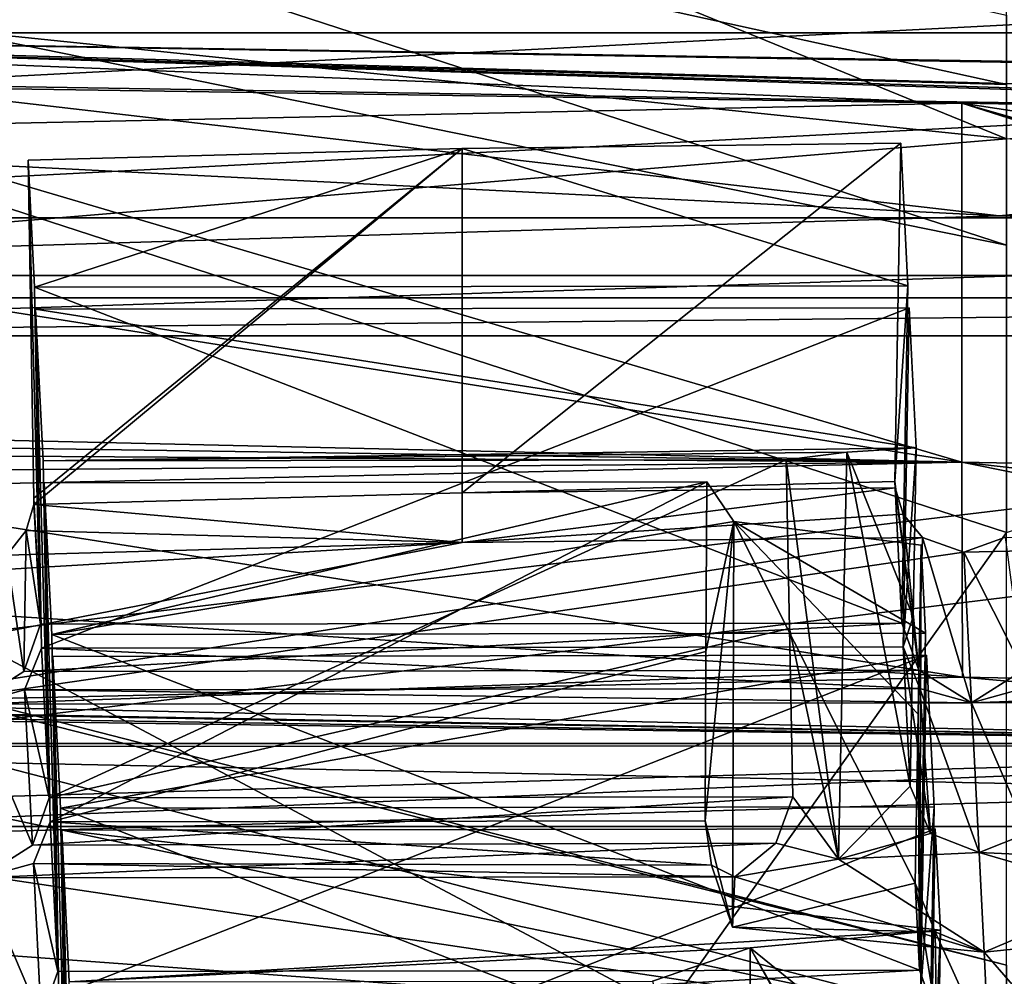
# Model space of a CAD drawing. Header units: millimetres. Extents: x -108 to 102, y -29 to 80.
# Tile 40 of 256: x -67.22 to -65.5, y 26.73 to 28.39. Entities that reach past the tile are written whole.
import ezdxf

# ---------------------------------------------------------------- set-up
doc = ezdxf.new("R2010")
doc.units = ezdxf.units.MM
doc.header["$LTSCALE"] = 65.185185
for name, color, linetype in [('1059', 7, 'CONTINUOUS'), ('1074', 7, 'CONTINUOUS'), ('1081', 7, 'CONTINUOUS'), ('1084', 7, 'CONTINUOUS'), ('115', 7, 'CONTINUOUS'), ('116', 7, 'CONTINUOUS'), ('1160', 7, 'CONTINUOUS'), ('1178', 7, 'CONTINUOUS'), ('1206', 7, 'CONTINUOUS'), ('122', 7, 'CONTINUOUS'), ('1236', 7, 'CONTINUOUS'), ('1387', 7, 'CONTINUOUS'), ('1413', 7, 'CONTINUOUS'), ('1430', 7, 'CONTINUOUS'), ('1477', 7, 'CONTINUOUS'), ('149', 7, 'CONTINUOUS'), ('1490', 7, 'CONTINUOUS'), ('156', 7, 'CONTINUOUS'), ('157', 7, 'CONTINUOUS'), ('1609', 7, 'CONTINUOUS'), ('163', 7, 'CONTINUOUS'), ('1681', 7, 'CONTINUOUS'), ('1695', 7, 'CONTINUOUS'), ('1717', 7, 'CONTINUOUS'), ('1754', 7, 'CONTINUOUS'), ('176', 7, 'CONTINUOUS'), ('181', 7, 'CONTINUOUS'), ('1895', 7, 'CONTINUOUS'), ('1906', 7, 'CONTINUOUS'), ('1986', 7, 'CONTINUOUS'), ('1989', 7, 'CONTINUOUS'), ('2018', 7, 'CONTINUOUS'), ('2037', 7, 'CONTINUOUS'), ('2073', 7, 'CONTINUOUS'), ('2119', 7, 'CONTINUOUS'), ('2120', 7, 'CONTINUOUS'), ('2141', 7, 'CONTINUOUS'), ('2184', 7, 'CONTINUOUS'), ('2194', 7, 'CONTINUOUS'), ('2322', 7, 'CONTINUOUS'), ('2351', 7, 'CONTINUOUS'), ('2388', 7, 'CONTINUOUS'), ('327', 7, 'CONTINUOUS'), ('331', 7, 'CONTINUOUS'), ('356', 7, 'CONTINUOUS'), ('359', 7, 'CONTINUOUS'), ('410', 7, 'CONTINUOUS'), ('438', 7, 'CONTINUOUS'), ('442', 7, 'CONTINUOUS'), ('459', 7, 'CONTINUOUS'), ('492', 7, 'CONTINUOUS'), ('534', 7, 'CONTINUOUS'), ('579', 7, 'CONTINUOUS'), ('607', 7, 'CONTINUOUS'), ('610', 7, 'CONTINUOUS'), ('626', 7, 'CONTINUOUS'), ('636', 7, 'CONTINUOUS'), ('662', 7, 'CONTINUOUS'), ('722', 7, 'CONTINUOUS'), ('724', 7, 'CONTINUOUS'), ('753', 7, 'CONTINUOUS'), ('825', 7, 'CONTINUOUS'), ('856', 7, 'CONTINUOUS'), ('876', 7, 'CONTINUOUS'), ('895', 7, 'CONTINUOUS'), ('944', 7, 'CONTINUOUS'), ('995', 7, 'CONTINUOUS')]:
    doc.layers.add(name, color=color, linetype=linetype)

msp = doc.modelspace()

# ---------------------------------------------------------------- linework, layer by layer
at = {"layer": '1059', "linetype": 'CONTINUOUS'}
for points in [[(-65.6797, 27.3008, 236.4417), (-65.6675, 27.0586, 235.0683), (-65.6324, 26.9764, 235.0906), (-65.6797, 27.3008, 236.4417)], [(-65.6508, 27.2287, 236.4843), (-65.6797, 27.3008, 236.4417), (-65.6324, 26.9764, 235.0906), (-65.6508, 27.2287, 236.4843)], [(-65.5607, 27.2036, 236.5817), (-65.6508, 27.2287, 236.4843), (-65.5476, 26.9432, 235.1045), (-65.5607, 27.2036, 236.5817)], [(-65.5476, 26.9432, 235.1045), (-65.6508, 27.2287, 236.4843), (-65.6324, 26.9764, 235.0906), (-65.5476, 26.9432, 235.1045)], [(-65.4692, 27.2289, 236.4859), (-65.5607, 27.2036, 236.5817), (-65.4627, 26.9767, 235.092), (-65.4692, 27.2289, 236.4859)], [(-65.5607, 27.2036, 236.5817), (-65.5476, 26.9432, 235.1045), (-65.4627, 26.9767, 235.092), (-65.5607, 27.2036, 236.5817)]]:
    msp.add_3dface(points, dxfattribs=at)
at = {"layer": '1074', "linetype": 'CONTINUOUS'}
for points in [[(-65.6257, 27.0225, 231.4236), (-65.6493, 26.6965, 233.0147), (-65.639, 27.2866, 232.9213), (-65.6257, 27.0225, 231.4236)], [(-65.6362, 26.4361, 231.5375), (-65.6493, 26.6965, 233.0147), (-65.6257, 27.0225, 231.4236), (-65.6362, 26.4361, 231.5375)]]:
    msp.add_3dface(points, dxfattribs=at)
at = {"layer": '1081', "linetype": 'CONTINUOUS'}
for points in [[(-65.6149, 26.8082, 230.2081), (-65.6238, 26.9845, 231.2078), (-67.1446, 26.9822, 231.1947), (-65.6149, 26.8082, 230.2081)], [(-65.6149, 26.8082, 230.2081), (-67.1446, 26.9822, 231.1947), (-67.1313, 26.7181, 229.697), (-65.6149, 26.8082, 230.2081)], [(-65.6149, 26.8082, 230.2081), (-67.1313, 26.7181, 229.697), (-65.9458, 26.7776, 230.0345), (-65.6149, 26.8082, 230.2081)], [(-67.1313, 26.7181, 229.697), (-66.1163, 26.7196, 229.7058), (-65.9458, 26.7776, 230.0345), (-67.1313, 26.7181, 229.697)]]:
    msp.add_3dface(points, dxfattribs=at)
at = {"layer": '1084', "linetype": 'CONTINUOUS'}
for points in [[(-65.6538, 27.184, 234.0592), (-65.6486, 27.4779, 234.0062), (-65.6514, 26.7382, 233.251), (-65.6538, 27.184, 234.0592)], [(-65.6486, 27.4779, 234.0062), (-65.6409, 27.3247, 233.1371), (-65.6514, 26.7382, 233.251), (-65.6486, 27.4779, 234.0062)], [(-65.659, 26.8901, 234.1123), (-65.6538, 27.184, 234.0592), (-65.6514, 26.7382, 233.251), (-65.659, 26.8901, 234.1123)]]:
    msp.add_3dface(points, dxfattribs=at)
at = {"layer": '115', "linetype": 'CONTINUOUS'}
for points in [[(-92.5, -10.5, 82.05), (-2.5, -10.5, 82.05), (-77.0303, 29.1675, 82.05), (-92.5, -10.5, 82.05)], [(-77.0303, 29.1675, 82.05), (-2.5, -10.5, 82.05), (-65.5001, 26, 82.05), (-77.0303, 29.1675, 82.05)]]:
    msp.add_3dface(points, dxfattribs=at)
at = {"layer": '116', "linetype": 'CONTINUOUS'}
for points in [[(-92.5, -10.5, 80.05), (-2.5, 79.5, 80.05), (-2.5, -10.5, 80.05), (-92.5, -10.5, 80.05)], [(-2.5, 79.5, 80.05), (-92.5, -10.5, 80.05), (-61.3855, 28.8369, 80.05), (-2.5, 79.5, 80.05)], [(-61.3855, 28.8369, 80.05), (-92.5, -10.5, 80.05), (-65.5, 27.5, 80.05), (-61.3855, 28.8369, 80.05)], [(-65.5, 27.5, 80.05), (-92.5, -10.5, 80.05), (-69.6145, 28.8369, 80.05), (-65.5, 27.5, 80.05)]]:
    msp.add_3dface(points, dxfattribs=at)
at = {"layer": '1160', "linetype": 'CONTINUOUS'}
for points in [[(-67.1769, 27.6245, 234.8375), (-67.1901, 27.8886, 236.3352), (-67.1665, 27.0381, 234.9516), (-67.1769, 27.6245, 234.8375)], [(-67.1901, 27.8886, 236.3352), (-67.1796, 27.2985, 236.4288), (-67.1665, 27.0381, 234.9516), (-67.1901, 27.8886, 236.3352)]]:
    msp.add_3dface(points, dxfattribs=at)
at = {"layer": '1178', "linetype": 'CONTINUOUS'}
for points in [[(-67.1933, 27.5485, 237.9119), (-66.4472, 27.5689, 238.0276), (-66.4475, 27.4824, 238.0236), (-67.1933, 27.5485, 237.9119)], [(-65.6936, 27.5777, 238.0775), (-65.6797, 27.5318, 238.0805), (-66.4475, 27.4824, 238.0236), (-65.6936, 27.5777, 238.0775)], [(-66.4472, 27.5689, 238.0276), (-65.6936, 27.5777, 238.0775), (-66.4475, 27.4824, 238.0236), (-66.4472, 27.5689, 238.0276)], [(-67.2065, 27.5032, 237.9119), (-67.1933, 27.5485, 237.9119), (-66.4475, 27.4824, 238.0236), (-67.2065, 27.5032, 237.9119)], [(-65.6797, 27.5318, 238.0805), (-65.6462, 27.4914, 238.0747), (-66.4475, 27.4824, 238.0236), (-65.6797, 27.5318, 238.0805)], [(-67.2403, 27.4603, 237.8982), (-67.2065, 27.5032, 237.9119), (-66.4475, 27.4824, 238.0236), (-67.2403, 27.4603, 237.8982)]]:
    msp.add_3dface(points, dxfattribs=at)
at = {"layer": '1206', "linetype": 'CONTINUOUS'}
for points in [[(-69.5007, 26.9751, 237.3588), (-69.3335, 26.9193, 237.0424), (-64.2192, 27.1286, 238.2291), (-69.5007, 26.9751, 237.3588)], [(-69.3335, 26.9193, 237.0424), (-64.2728, 27.0664, 237.8764), (-64.2192, 27.1286, 238.2291), (-69.3335, 26.9193, 237.0424)]]:
    msp.add_3dface(points, dxfattribs=at)
at = {"layer": '122', "linetype": 'CONTINUOUS'}
for points in [[(-65.5, 27.5, 80.05), (-69.6145, 28.8369, 80.05), (-65.5, 27.5, 82.05), (-65.5, 27.5, 80.05)], [(-65.5, 27.5, 82.05), (-69.6145, 28.8369, 80.05), (-69.6145, 28.8369, 82.05), (-65.5, 27.5, 82.05)]]:
    msp.add_3dface(points, dxfattribs=at)
at = {"layer": '1236', "linetype": 'CONTINUOUS'}
for points in [[(-67.175, 27.5865, 234.6217), (-66.0214, 27.5882, 234.6316), (-67.1644, 26.9964, 234.7153), (-67.175, 27.5865, 234.6217)], [(-66.0214, 27.5882, 234.6316), (-66.023, 27.2932, 234.6783), (-67.1644, 26.9964, 234.7153), (-66.0214, 27.5882, 234.6316)], [(-66.023, 27.2932, 234.6783), (-66.0245, 26.9981, 234.7251), (-67.1644, 26.9964, 234.7153), (-66.023, 27.2932, 234.6783)]]:
    msp.add_3dface(points, dxfattribs=at)
at = {"layer": '1387', "linetype": 'CONTINUOUS'}
for points in [[(-67.1446, 26.9822, 231.1947), (-67.1341, 26.3921, 231.2883), (-67.121, 26.1317, 229.8111), (-67.1446, 26.9822, 231.1947)], [(-67.1446, 26.9822, 231.1947), (-67.121, 26.1317, 229.8111), (-67.1313, 26.7181, 229.697), (-67.1446, 26.9822, 231.1947)]]:
    msp.add_3dface(points, dxfattribs=at)
at = {"layer": '1413', "linetype": 'CONTINUOUS'}
for points in [[(-67.1514, 26.7359, 233.2381), (-67.1644, 26.9964, 234.7153), (-67.1939, 26.9241, 234.7574), (-67.1514, 26.7359, 233.2381)], [(-67.2855, 26.8989, 234.8532), (-67.1803, 26.6536, 233.2227), (-67.1939, 26.9241, 234.7574), (-67.2855, 26.8989, 234.8532)], [(-67.1803, 26.6536, 233.2227), (-67.1514, 26.7359, 233.2381), (-67.1939, 26.9241, 234.7574), (-67.1803, 26.6536, 233.2227)], [(-67.1803, 26.6536, 233.2227), (-67.2855, 26.8989, 234.8532), (-67.2703, 26.5967, 233.1397), (-67.1803, 26.6536, 233.2227)]]:
    msp.add_3dface(points, dxfattribs=at)
at = {"layer": '1430', "linetype": 'CONTINUOUS'}
for points in [[(-65.6238, 26.8053, 234.1201), (-65.659, 26.8901, 234.1123), (-65.6219, 26.6559, 233.2361), (-65.6238, 26.8053, 234.1201)], [(-65.659, 26.8901, 234.1123), (-65.6514, 26.7382, 233.251), (-65.6219, 26.6559, 233.2361), (-65.659, 26.8901, 234.1123)], [(-65.5389, 26.7695, 234.1198), (-65.6238, 26.8053, 234.1201), (-65.5304, 26.5994, 233.1547), (-65.5389, 26.7695, 234.1198)], [(-65.5304, 26.5994, 233.1547), (-65.6238, 26.8053, 234.1201), (-65.6219, 26.6559, 233.2361), (-65.5304, 26.5994, 233.1547)], [(-65.4541, 26.8056, 234.1215), (-65.5389, 26.7695, 234.1198), (-65.4403, 26.6562, 233.2377), (-65.4541, 26.8056, 234.1215)], [(-65.5389, 26.7695, 234.1198), (-65.5304, 26.5994, 233.1547), (-65.4403, 26.6562, 233.2377), (-65.5389, 26.7695, 234.1198)]]:
    msp.add_3dface(points, dxfattribs=at)
at = {"layer": '1477', "linetype": 'CONTINUOUS'}
for points in [[(-67.1796, 27.2985, 236.4288), (-67.2091, 27.2263, 236.4709), (-67.1665, 27.0381, 234.9516), (-67.1796, 27.2985, 236.4288)], [(-67.2091, 27.2263, 236.4709), (-67.3007, 27.201, 236.5667), (-67.1955, 26.9557, 234.9362), (-67.2091, 27.2263, 236.4709)], [(-67.1665, 27.0381, 234.9516), (-67.2091, 27.2263, 236.4709), (-67.1955, 26.9557, 234.9362), (-67.1665, 27.0381, 234.9516)], [(-67.3007, 27.201, 236.5667), (-67.2855, 26.8989, 234.8532), (-67.1955, 26.9557, 234.9362), (-67.3007, 27.201, 236.5667)]]:
    msp.add_3dface(points, dxfattribs=at)
at = {"layer": '149', "color": 7, "linetype": 'CONTINUOUS', "true_color": 0x0303ff}
for points in [[(-65.5, 29.4613, 216.576), (-72.7591, 29.8708, 218.8988), (-65.5, 28.2795, 216.7844), (-65.5, 29.4613, 216.576)], [(-65.5, 28.2795, 216.7844), (-72.7591, 29.8708, 218.8988), (-69.3166, 28.3845, 217.3797), (-65.5, 28.2795, 216.7844)]]:
    msp.add_3dface(points, dxfattribs=at)
at = {"layer": '1490', "linetype": 'CONTINUOUS'}
for points in [[(-65.6362, 26.4361, 231.5375), (-65.6257, 27.0225, 231.4236), (-67.1465, 27.0202, 231.4105), (-65.6362, 26.4361, 231.5375)], [(-65.6362, 26.4361, 231.5375), (-67.1465, 27.0202, 231.4105), (-67.1362, 26.4338, 231.5246), (-65.6362, 26.4361, 231.5375)]]:
    msp.add_3dface(points, dxfattribs=at)
at = {"layer": '156', "color": 7, "linetype": 'CONTINUOUS', "true_color": 0x0303ff}
msp.add_3dface([(-65.5, 28, 94.05), (-69.3207, 29.2415, 94.05), (-65.5, 28.4, 94.45), (-65.5, 28, 94.05)], dxfattribs=at)
at = {"layer": '157', "color": 7, "linetype": 'CONTINUOUS', "true_color": 0x0303ff}
for points in [[(-69.3207, 29.2415, 94.05), (-65.5, 28, 94.05), (-69.3207, 29.2415, 82.55), (-69.3207, 29.2415, 94.05)], [(-69.3207, 29.2415, 82.55), (-65.5, 28, 94.05), (-65.5, 28, 82.55), (-69.3207, 29.2415, 82.55)]]:
    msp.add_3dface(points, dxfattribs=at)
at = {"layer": '1609', "linetype": 'CONTINUOUS'}
for points in [[(-67.1617, 27.3224, 233.124), (-67.175, 27.5865, 234.6217), (-67.1514, 26.7359, 233.2381), (-67.1617, 27.3224, 233.124)], [(-67.1514, 26.7359, 233.2381), (-67.175, 27.5865, 234.6217), (-67.1644, 26.9964, 234.7153), (-67.1514, 26.7359, 233.2381)]]:
    msp.add_3dface(points, dxfattribs=at)
at = {"layer": '163', "linetype": 'CONTINUOUS'}
for points in [[(-69.6145, 28.8369, 82.05), (-69.3207, 29.2415, 82.55), (-65.5, 28, 82.55), (-69.6145, 28.8369, 82.05)], [(-65.5, 27.5, 82.05), (-69.6145, 28.8369, 82.05), (-65.5, 28, 82.55), (-65.5, 27.5, 82.05)]]:
    msp.add_3dface(points, dxfattribs=at)
at = {"layer": '1681', "linetype": 'CONTINUOUS'}
for points in [[(-65.5607, 27.2036, 236.5817), (-63.8208, 27.2063, 236.5967), (-63.9124, 27.2629, 236.6781), (-65.5607, 27.2036, 236.5817)], [(-65.4707, 27.2605, 236.6647), (-65.5607, 27.2036, 236.5817), (-63.9124, 27.2629, 236.6781), (-65.4707, 27.2605, 236.6647)], [(-63.8208, 27.2063, 236.5967), (-65.5607, 27.2036, 236.5817), (-65.4692, 27.2289, 236.4859), (-63.8208, 27.2063, 236.5967)]]:
    msp.add_3dface(points, dxfattribs=at)
at = {"layer": '1695', "linetype": 'CONTINUOUS'}
for points in [[(-67.5549, 28.2053, 238.1311), (-65.5777, 27.6221, 238.4778), (-65.5777, 28.247, 238.3676), (-67.5549, 28.2053, 238.1311)], [(-63.5966, 28.2113, 238.1651), (-65.5777, 28.247, 238.3676), (-63.5828, 27.943, 238.2093), (-63.5966, 28.2113, 238.1651)], [(-63.569, 27.6743, 238.2536), (-63.5828, 27.943, 238.2093), (-65.5777, 28.247, 238.3676), (-63.569, 27.6743, 238.2536)], [(-63.5447, 27.6416, 238.2539), (-63.569, 27.6743, 238.2536), (-65.5777, 28.247, 238.3676), (-63.5447, 27.6416, 238.2539)], [(-63.5206, 27.6125, 238.2535), (-63.5447, 27.6416, 238.2539), (-65.5777, 28.247, 238.3676), (-63.5206, 27.6125, 238.2535)], [(-63.4914, 27.5823, 238.252), (-63.5206, 27.6125, 238.2535), (-65.5777, 28.247, 238.3676), (-63.4914, 27.5823, 238.252)], [(-65.5777, 27.6221, 238.4778), (-63.4914, 27.5823, 238.252), (-65.5777, 28.247, 238.3676), (-65.5777, 27.6221, 238.4778)], [(-67.5686, 27.937, 238.1751), (-65.5777, 27.6221, 238.4778), (-67.5549, 28.2053, 238.1311), (-67.5686, 27.937, 238.1751)], [(-67.5824, 27.6682, 238.2191), (-65.5777, 27.6221, 238.4778), (-67.5686, 27.937, 238.1751), (-67.5824, 27.6682, 238.2191)], [(-67.5824, 27.6682, 238.2191), (-67.5944, 27.652, 238.219), (-65.5777, 27.6221, 238.4778), (-67.5824, 27.6682, 238.2191)], [(-67.5944, 27.652, 238.219), (-67.6065, 27.6354, 238.219), (-65.5777, 27.6221, 238.4778), (-67.5944, 27.652, 238.219)], [(-67.6065, 27.6354, 238.219), (-67.6307, 27.6062, 238.2181), (-65.5777, 27.6221, 238.4778), (-67.6065, 27.6354, 238.219)], [(-67.6307, 27.6062, 238.2181), (-67.6596, 27.576, 238.2161), (-65.5777, 27.6221, 238.4778), (-67.6307, 27.6062, 238.2181)]]:
    msp.add_3dface(points, dxfattribs=at)
at = {"layer": '1717', "linetype": 'CONTINUOUS'}
for points in [[(-67.6241, 27.2031, 238.1376), (-64.2192, 27.1286, 238.2291), (-65.5764, 27.2485, 238.3949), (-67.6241, 27.2031, 238.1376)], [(-65.5764, 27.2485, 238.3949), (-64.2192, 27.1286, 238.2291), (-63.5244, 27.2093, 238.1729), (-65.5764, 27.2485, 238.3949)], [(-64.2192, 27.1286, 238.2291), (-67.6241, 27.2031, 238.1376), (-67.9411, 27.1961, 238.059), (-64.2192, 27.1286, 238.2291)], [(-68.0014, 27.1868, 238.037), (-68.053, 27.1825, 238.0205), (-64.2192, 27.1286, 238.2291), (-68.0014, 27.1868, 238.037)], [(-67.9544, 27.1941, 238.0543), (-68.0014, 27.1868, 238.037), (-64.2192, 27.1286, 238.2291), (-67.9544, 27.1941, 238.0543)], [(-67.9544, 27.1941, 238.0543), (-64.2192, 27.1286, 238.2291), (-67.9477, 27.1954, 238.0569), (-67.9544, 27.1941, 238.0543)], [(-67.9477, 27.1954, 238.0569), (-64.2192, 27.1286, 238.2291), (-67.9411, 27.1961, 238.059), (-67.9477, 27.1954, 238.0569)], [(-68.053, 27.1825, 238.0205), (-68.9203, 27.1277, 237.71), (-64.2192, 27.1286, 238.2291), (-68.053, 27.1825, 238.0205)], [(-68.9203, 27.1277, 237.71), (-69.5007, 26.9751, 237.3588), (-64.2192, 27.1286, 238.2291), (-68.9203, 27.1277, 237.71)]]:
    msp.add_3dface(points, dxfattribs=at)
at = {"layer": '1754', "linetype": 'CONTINUOUS'}
for points in [[(-67.1362, 26.4338, 231.5246), (-67.1465, 27.0202, 231.4105), (-67.1598, 27.2843, 232.9082), (-67.1362, 26.4338, 231.5246)], [(-67.1493, 26.6943, 233.0018), (-67.1362, 26.4338, 231.5246), (-67.1598, 27.2843, 232.9082), (-67.1493, 26.6943, 233.0018)]]:
    msp.add_3dface(points, dxfattribs=at)
at = {"layer": '176', "color": 7, "linetype": 'CONTINUOUS', "true_color": 0x0303ff}
for points in [[(-65.5, 26.357, 215.6745), (-69.3166, 28.3845, 217.3797), (-71.1469, 27.0497, 217.1761), (-65.5, 26.357, 215.6745)], [(-65.5, 28.2795, 216.7844), (-69.3166, 28.3845, 217.3797), (-65.5, 26.357, 215.6745), (-65.5, 28.2795, 216.7844)]]:
    msp.add_3dface(points, dxfattribs=at)
at = {"layer": '181', "linetype": 'CONTINUOUS'}
for points in [[(-70.25, 26.7163, 89.05), (-65.5001, 26, 82.05), (-76.9454, 29.6841, 131.2217), (-70.25, 26.7163, 89.05)], [(-65.5001, 26, 82.05), (-65.5, 26.7471, 131.2235), (-76.9454, 29.6841, 131.2217), (-65.5001, 26, 82.05)], [(-65.5, 26.7471, 131.2235), (-76.8935, 29.6084, 180.4352), (-76.9454, 29.6841, 131.2217), (-65.5, 26.7471, 131.2235)], [(-65.5, 26.6369, 180.4357), (-75.9855, 28.8391, 222.0356), (-76.8935, 29.6084, 180.4352), (-65.5, 26.6369, 180.4357)], [(-65.5, 26.6369, 180.4357), (-76.8935, 29.6084, 180.4352), (-65.5, 26.7471, 131.2235), (-65.5, 26.6369, 180.4357)], [(-77.0303, 29.1675, 82.05), (-65.5001, 26, 82.05), (-73.3879, 27.5646, 86.9826), (-77.0303, 29.1675, 82.05)], [(-73.7762, 27.8717, 219.1712), (-75.9855, 28.8391, 222.0356), (-65.5, 26.6369, 180.4357), (-73.7762, 27.8717, 219.1712)], [(-71.1469, 27.0497, 217.1761), (-73.7762, 27.8717, 219.1712), (-65.5, 26.6369, 180.4357), (-71.1469, 27.0497, 217.1761)], [(-65.5001, 26, 82.05), (-72.5007, 27.2538, 86.8), (-73.3879, 27.5646, 86.9826), (-65.5001, 26, 82.05)], [(-65.5001, 26, 82.05), (-71.6267, 26.9964, 86.9764), (-72.5007, 27.2538, 86.8), (-65.5001, 26, 82.05)], [(-65.5, 26.357, 215.6745), (-71.1469, 27.0497, 217.1761), (-65.5, 26.6369, 180.4357), (-65.5, 26.357, 215.6745)], [(-65.5001, 26, 82.05), (-70.8997, 26.8208, 87.4683), (-71.6267, 26.9964, 86.9764), (-65.5001, 26, 82.05)], [(-65.5001, 26, 82.05), (-70.25, 26.7163, 89.05), (-70.8997, 26.8208, 87.4683), (-65.5001, 26, 82.05)]]:
    msp.add_3dface(points, dxfattribs=at)
at = {"layer": '1895', "linetype": 'CONTINUOUS'}
for points in [[(-65.639, 27.2866, 232.9213), (-67.1493, 26.6943, 233.0018), (-67.1598, 27.2843, 232.9082), (-65.639, 27.2866, 232.9213)], [(-65.639, 27.2866, 232.9213), (-65.6493, 26.6965, 233.0147), (-67.1493, 26.6943, 233.0018), (-65.639, 27.2866, 232.9213)]]:
    msp.add_3dface(points, dxfattribs=at)
at = {"layer": '1906', "linetype": 'CONTINUOUS'}
for points in [[(-61.8303, 26.9884, 218.0846), (-69.1697, 26.9884, 218.0846), (-68.899, 27.1329, 218.904), (-61.8303, 26.9884, 218.0846)], [(-61.8303, 26.9884, 218.0846), (-68.899, 27.1329, 218.904), (-62.101, 27.1329, 218.904), (-61.8303, 26.9884, 218.0846)]]:
    msp.add_3dface(points, dxfattribs=at)
at = {"layer": '1986', "linetype": 'CONTINUOUS'}
for points in [[(-67.1901, 27.8886, 236.3352), (-65.6693, 27.8909, 236.3483), (-67.1796, 27.2985, 236.4288), (-67.1901, 27.8886, 236.3352)], [(-65.6693, 27.8909, 236.3483), (-65.6797, 27.3008, 236.4417), (-67.1796, 27.2985, 236.4288), (-65.6693, 27.8909, 236.3483)]]:
    msp.add_3dface(points, dxfattribs=at)
at = {"layer": '1989', "linetype": 'CONTINUOUS'}
for points in [[(-65.5777, 27.6221, 238.4778), (-67.6596, 27.576, 238.2161), (-65.5764, 27.2485, 238.3949), (-65.5777, 27.6221, 238.4778)], [(-63.4914, 27.5823, 238.252), (-65.5777, 27.6221, 238.4778), (-63.5, 27.3874, 238.2487), (-63.4914, 27.5823, 238.252)], [(-65.5777, 27.6221, 238.4778), (-65.5764, 27.2485, 238.3949), (-63.5244, 27.2093, 238.1729), (-65.5777, 27.6221, 238.4778)], [(-65.5777, 27.6221, 238.4778), (-63.5244, 27.2093, 238.1729), (-63.5, 27.3874, 238.2487), (-65.5777, 27.6221, 238.4778)], [(-67.6596, 27.576, 238.2161), (-67.6503, 27.3811, 238.213), (-65.5764, 27.2485, 238.3949), (-67.6596, 27.576, 238.2161)], [(-67.6503, 27.3811, 238.213), (-67.6241, 27.2031, 238.1376), (-65.5764, 27.2485, 238.3949), (-67.6503, 27.3811, 238.213)]]:
    msp.add_3dface(points, dxfattribs=at)
at = {"layer": '2018', "linetype": 'CONTINUOUS'}
for points in [[(-65.8715, 27.04, 234.9627), (-67.1665, 27.0381, 234.9516), (-67.1955, 26.9557, 234.9362), (-65.8715, 27.04, 234.9627)], [(-65.8715, 27.04, 234.9627), (-67.1955, 26.9557, 234.9362), (-65.9013, 26.9594, 234.9484), (-65.8715, 27.04, 234.9627)], [(-66.0245, 26.9981, 234.7251), (-66.0134, 26.9213, 234.7736), (-67.1644, 26.9964, 234.7153), (-66.0245, 26.9981, 234.7251)], [(-67.1644, 26.9964, 234.7153), (-66.0134, 26.9213, 234.7736), (-67.1939, 26.9241, 234.7574), (-67.1644, 26.9964, 234.7153)], [(-67.2855, 26.8989, 234.8532), (-65.9726, 26.9009, 234.8645), (-65.9013, 26.9594, 234.9484), (-67.2855, 26.8989, 234.8532)], [(-67.1955, 26.9557, 234.9362), (-67.2855, 26.8989, 234.8532), (-65.9013, 26.9594, 234.9484), (-67.1955, 26.9557, 234.9362)], [(-65.9726, 26.9009, 234.8645), (-67.2855, 26.8989, 234.8532), (-67.1939, 26.9241, 234.7574), (-65.9726, 26.9009, 234.8645)], [(-66.0134, 26.9213, 234.7736), (-65.9726, 26.9009, 234.8645), (-67.1939, 26.9241, 234.7574), (-66.0134, 26.9213, 234.7736)]]:
    msp.add_3dface(points, dxfattribs=at)
at = {"layer": '2037', "linetype": 'CONTINUOUS'}
for points in [[(-67.1921, 27.9267, 236.551), (-65.6818, 27.3425, 236.678), (-65.6713, 27.929, 236.5641), (-67.1921, 27.9267, 236.551)], [(-67.1817, 27.3402, 236.6651), (-65.6818, 27.3425, 236.678), (-67.1921, 27.9267, 236.551), (-67.1817, 27.3402, 236.6651)]]:
    msp.add_3dface(points, dxfattribs=at)
at = {"layer": '2073', "linetype": 'CONTINUOUS'}
for points in [[(-69.6307, 28.6117, 240.436), (-65.5, 28.1852, 240.5112), (-69.9739, 30.0127, 240.189), (-69.6307, 28.6117, 240.436)], [(-65.5, 28.1852, 240.5112), (-61.3693, 28.6117, 240.436), (-69.9739, 30.0127, 240.189), (-65.5, 28.1852, 240.5112)]]:
    msp.add_3dface(points, dxfattribs=at)
at = {"layer": '2119', "linetype": 'CONTINUOUS'}
for points in [[(-65.6201, 26.5136, 230.2591), (-65.6149, 26.8082, 230.2081), (-65.9458, 26.7776, 230.0345), (-65.6201, 26.5136, 230.2591)], [(-65.9458, 26.7776, 230.0345), (-66.1163, 26.7196, 229.7058), (-65.9458, 26.0712, 230.1591), (-65.9458, 26.7776, 230.0345)], [(-65.6253, 26.2196, 230.3099), (-65.6201, 26.5136, 230.2591), (-65.9458, 26.7776, 230.0345), (-65.6253, 26.2196, 230.3099)], [(-65.6253, 26.2196, 230.3099), (-65.9458, 26.7776, 230.0345), (-65.5903, 26.1371, 230.3306), (-65.6253, 26.2196, 230.3099)], [(-65.9458, 26.7776, 230.0345), (-65.9458, 26.0712, 230.1591), (-65.5903, 26.1371, 230.3306), (-65.9458, 26.7776, 230.0345)]]:
    msp.add_3dface(points, dxfattribs=at)
at = {"layer": '2120', "linetype": 'CONTINUOUS'}
for points in [[(-65.778, 27.6395, 234.9224), (-65.8832, 27.6265, 234.8486), (-65.792, 26.9317, 235.0393), (-65.778, 27.6395, 234.9224)], [(-65.6675, 27.0586, 235.0683), (-65.778, 27.6395, 234.9224), (-65.792, 26.9317, 235.0393), (-65.6675, 27.0586, 235.0683)], [(-65.6623, 27.353, 235.0177), (-65.6571, 27.6474, 234.9671), (-65.778, 27.6395, 234.9224), (-65.6623, 27.353, 235.0177)], [(-65.6675, 27.0586, 235.0683), (-65.6623, 27.353, 235.0177), (-65.778, 27.6395, 234.9224), (-65.6675, 27.0586, 235.0683)], [(-65.8832, 27.6265, 234.8486), (-65.8775, 27.3327, 234.9058), (-65.792, 26.9317, 235.0393), (-65.8832, 27.6265, 234.8486)], [(-65.8715, 27.04, 234.9627), (-65.792, 26.9317, 235.0393), (-65.8775, 27.3327, 234.9058), (-65.8715, 27.04, 234.9627)], [(-65.6324, 26.9764, 235.0906), (-65.6675, 27.0586, 235.0683), (-65.792, 26.9317, 235.0393), (-65.6324, 26.9764, 235.0906)], [(-65.8715, 27.04, 234.9627), (-65.9013, 26.9594, 234.9484), (-65.792, 26.9317, 235.0393), (-65.8715, 27.04, 234.9627)], [(-65.5476, 26.9432, 235.1045), (-65.6324, 26.9764, 235.0906), (-65.792, 26.9317, 235.0393), (-65.5476, 26.9432, 235.1045)], [(-65.9013, 26.9594, 234.9484), (-65.9726, 26.9009, 234.8645), (-65.792, 26.9317, 235.0393), (-65.9013, 26.9594, 234.9484)]]:
    msp.add_3dface(points, dxfattribs=at)
at = {"layer": '2141', "linetype": 'CONTINUOUS'}
for points in [[(-67.1465, 27.0202, 231.4105), (-65.639, 27.2866, 232.9213), (-67.1598, 27.2843, 232.9082), (-67.1465, 27.0202, 231.4105)], [(-65.6257, 27.0225, 231.4236), (-65.639, 27.2866, 232.9213), (-67.1465, 27.0202, 231.4105), (-65.6257, 27.0225, 231.4236)]]:
    msp.add_3dface(points, dxfattribs=at)
at = {"layer": '2184', "linetype": 'CONTINUOUS'}
for points in [[(-65.6514, 26.7382, 233.251), (-67.1514, 26.7359, 233.2381), (-67.1803, 26.6536, 233.2227), (-65.6514, 26.7382, 233.251)], [(-65.6514, 26.7382, 233.251), (-67.1803, 26.6536, 233.2227), (-65.6219, 26.6559, 233.2361), (-65.6514, 26.7382, 233.251)]]:
    msp.add_3dface(points, dxfattribs=at)
at = {"layer": '2194', "linetype": 'CONTINUOUS'}
for points in [[(-63.5966, 28.2113, 238.1651), (-63.5227, 28.2134, 238.1774), (-68.6211, 28.3696, 239.0628), (-63.5966, 28.2113, 238.1651)], [(-63.5966, 28.2113, 238.1651), (-68.6211, 28.3696, 239.0628), (-65.5777, 28.247, 238.3676), (-63.5966, 28.2113, 238.1651)], [(-63.5227, 28.2134, 238.1774), (-63.4782, 28.2239, 238.2366), (-68.6211, 28.3696, 239.0628), (-63.5227, 28.2134, 238.1774)], [(-68.6211, 28.3696, 239.0628), (-63.4782, 28.2239, 238.2366), (-63.3892, 28.2836, 238.5754), (-68.6211, 28.3696, 239.0628)], [(-62.3789, 28.3696, 239.0628), (-68.6211, 28.3696, 239.0628), (-63.3831, 28.2866, 238.5922), (-62.3789, 28.3696, 239.0628)], [(-68.6211, 28.3696, 239.0628), (-63.3892, 28.2836, 238.5754), (-63.3866, 28.2851, 238.5839), (-68.6211, 28.3696, 239.0628)], [(-65.5777, 28.247, 238.3676), (-68.6211, 28.3696, 239.0628), (-67.7759, 28.2799, 238.5545), (-65.5777, 28.247, 238.3676)], [(-63.3831, 28.2866, 238.5922), (-68.6211, 28.3696, 239.0628), (-63.3866, 28.2851, 238.5839), (-63.3831, 28.2866, 238.5922)], [(-67.5549, 28.2053, 238.1311), (-65.5777, 28.247, 238.3676), (-67.7759, 28.2799, 238.5545), (-67.5549, 28.2053, 238.1311)]]:
    msp.add_3dface(points, dxfattribs=at)
at = {"layer": '2322', "linetype": 'CONTINUOUS'}
for points in [[(-65.9726, 26.9009, 234.8645), (-65.5389, 26.7695, 234.1198), (-65.792, 26.9317, 235.0393), (-65.9726, 26.9009, 234.8645)], [(-65.5389, 26.7695, 234.1198), (-65.5476, 26.9432, 235.1045), (-65.792, 26.9317, 235.0393), (-65.5389, 26.7695, 234.1198)], [(-65.5389, 26.7695, 234.1198), (-65.1053, 26.8145, 234.3747), (-65.5476, 26.9432, 235.1045), (-65.5389, 26.7695, 234.1198)], [(-65.5476, 26.9432, 235.1045), (-65.1053, 26.8145, 234.3747), (-65.3021, 26.9324, 235.0435), (-65.5476, 26.9432, 235.1045)], [(-65.5389, 26.7695, 234.1198), (-65.9726, 26.9009, 234.8645), (-65.977, 26.8132, 234.3672), (-65.5389, 26.7695, 234.1198)]]:
    msp.add_3dface(points, dxfattribs=at)
at = {"layer": '2351', "linetype": 'CONTINUOUS'}
msp.add_3dface([(-65.4627, 26.9767, 235.092), (-65.5476, 26.9432, 235.1045), (-65.3021, 26.9324, 235.0435), (-65.4627, 26.9767, 235.092)], dxfattribs=at)
at = {"layer": '2388', "linetype": 'CONTINUOUS'}
for points in [[(-71.6348, 28.359, 219.4338), (-65.5126, 28.0511, 217.6878), (-68.8993, 27.9471, 218.7605), (-71.6348, 28.359, 219.4338)], [(-65.5126, 28.0511, 217.6878), (-59.3864, 28.3567, 219.4207), (-62.1007, 27.9471, 218.7605), (-65.5126, 28.0511, 217.6878)], [(-65.5126, 28.0511, 217.6878), (-62.1007, 27.9471, 218.7605), (-68.8993, 27.9471, 218.7605), (-65.5126, 28.0511, 217.6878)]]:
    msp.add_3dface(points, dxfattribs=at)
at = {"layer": '327', "linetype": 'CONTINUOUS'}
for points in [[(-63.7852, 28.2205, 217.7884), (-60.2527, 28.3725, 218.9176), (-65.5126, 28.0511, 217.6878), (-63.7852, 28.2205, 217.7884)], [(-65.5126, 28.0511, 217.6878), (-60.2527, 28.3725, 218.9176), (-59.3864, 28.3567, 219.4207), (-65.5126, 28.0511, 217.6878)], [(-71.6348, 28.359, 219.4338), (-67.4961, 28.2802, 217.8246), (-65.5126, 28.0511, 217.6878), (-71.6348, 28.359, 219.4338)], [(-67.4961, 28.2802, 217.8246), (-63.7852, 28.2205, 217.7884), (-65.5126, 28.0511, 217.6878), (-67.4961, 28.2802, 217.8246)]]:
    msp.add_3dface(points, dxfattribs=at)
at = {"layer": '331', "linetype": 'CONTINUOUS'}
for points in [[(-69.9739, 26.1925, 218.5232), (-69.1697, 26.9884, 218.0846), (-65.5, 26.0405, 217.6615), (-69.9739, 26.1925, 218.5232)], [(-69.1697, 26.9884, 218.0846), (-61.8303, 26.9884, 218.0846), (-65.5, 26.0405, 217.6615), (-69.1697, 26.9884, 218.0846)]]:
    msp.add_3dface(points, dxfattribs=at)
at = {"layer": '356', "linetype": 'CONTINUOUS'}
for points in [[(-67.175, 27.5865, 234.6217), (-67.1617, 27.3224, 233.124), (-66.0214, 27.5882, 234.6316), (-67.175, 27.5865, 234.6217)], [(-66.0214, 27.5882, 234.6316), (-67.1617, 27.3224, 233.124), (-65.9745, 27.5189, 234.2383), (-66.0214, 27.5882, 234.6316)], [(-65.9745, 27.5189, 234.2383), (-67.1617, 27.3224, 233.124), (-65.6409, 27.3247, 233.1371), (-65.9745, 27.5189, 234.2383)], [(-65.6486, 27.4779, 234.0062), (-65.9745, 27.5189, 234.2383), (-65.6409, 27.3247, 233.1371), (-65.6486, 27.4779, 234.0062)]]:
    msp.add_3dface(points, dxfattribs=at)
at = {"layer": '359', "linetype": 'CONTINUOUS'}
for points in [[(-65.6693, 27.8909, 236.3483), (-65.6571, 27.6474, 234.9671), (-65.6797, 27.3008, 236.4417), (-65.6693, 27.8909, 236.3483)], [(-65.6797, 27.3008, 236.4417), (-65.6571, 27.6474, 234.9671), (-65.6623, 27.353, 235.0177), (-65.6797, 27.3008, 236.4417)], [(-65.6675, 27.0586, 235.0683), (-65.6797, 27.3008, 236.4417), (-65.6623, 27.353, 235.0177), (-65.6675, 27.0586, 235.0683)]]:
    msp.add_3dface(points, dxfattribs=at)
at = {"layer": '410', "linetype": 'CONTINUOUS'}
for points in [[(-65.6571, 27.6474, 234.9671), (-65.6693, 27.8909, 236.3483), (-67.1901, 27.8886, 236.3352), (-65.6571, 27.6474, 234.9671)], [(-67.1769, 27.6245, 234.8375), (-65.6571, 27.6474, 234.9671), (-67.1901, 27.8886, 236.3352), (-67.1769, 27.6245, 234.8375)], [(-65.6571, 27.6474, 234.9671), (-67.1769, 27.6245, 234.8375), (-65.778, 27.6395, 234.9224), (-65.6571, 27.6474, 234.9671)], [(-67.1769, 27.6245, 234.8375), (-65.8832, 27.6265, 234.8486), (-65.778, 27.6395, 234.9224), (-67.1769, 27.6245, 234.8375)]]:
    msp.add_3dface(points, dxfattribs=at)
at = {"layer": '438', "linetype": 'CONTINUOUS'}
for points in [[(-65.6238, 26.9845, 231.2078), (-65.6149, 26.8082, 230.2081), (-65.6341, 26.3944, 231.3012), (-65.6238, 26.9845, 231.2078)], [(-65.6341, 26.3944, 231.3012), (-65.6149, 26.8082, 230.2081), (-65.6201, 26.5136, 230.2591), (-65.6341, 26.3944, 231.3012)]]:
    msp.add_3dface(points, dxfattribs=at)
at = {"layer": '442', "linetype": 'CONTINUOUS'}
for points in [[(-65.6818, 27.3425, 236.678), (-65.6523, 27.2602, 236.6631), (-65.6942, 27.5889, 238.0755), (-65.6818, 27.3425, 236.678)], [(-65.6942, 27.5889, 238.0755), (-65.6523, 27.2602, 236.6631), (-65.6936, 27.5777, 238.0775), (-65.6942, 27.5889, 238.0755)], [(-65.6936, 27.5777, 238.0775), (-65.6523, 27.2602, 236.6631), (-65.6797, 27.5318, 238.0805), (-65.6936, 27.5777, 238.0775)], [(-65.6797, 27.5318, 238.0805), (-65.6523, 27.2602, 236.6631), (-65.6462, 27.4914, 238.0747), (-65.6797, 27.5318, 238.0805)], [(-65.6523, 27.2602, 236.6631), (-65.5607, 27.2036, 236.5817), (-65.6462, 27.4914, 238.0747), (-65.6523, 27.2602, 236.6631)], [(-65.6462, 27.4914, 238.0747), (-65.5607, 27.2036, 236.5817), (-65.5739, 27.4658, 238.0687), (-65.6462, 27.4914, 238.0747)], [(-65.4707, 27.2605, 236.6647), (-65.5018, 27.4916, 238.0759), (-65.5739, 27.4658, 238.0687), (-65.4707, 27.2605, 236.6647)], [(-65.5607, 27.2036, 236.5817), (-65.4707, 27.2605, 236.6647), (-65.5739, 27.4658, 238.0687), (-65.5607, 27.2036, 236.5817)]]:
    msp.add_3dface(points, dxfattribs=at)
at = {"layer": '459', "linetype": 'CONTINUOUS'}
msp.add_3dface([(-65.5389, 26.7695, 234.1198), (-65.4541, 26.8056, 234.1215), (-65.1053, 26.8145, 234.3747), (-65.5389, 26.7695, 234.1198)], dxfattribs=at)
at = {"layer": '492', "linetype": 'CONTINUOUS'}
for points in [[(-68.8993, 27.9471, 218.7605), (-62.1007, 27.9471, 218.7605), (-68.899, 27.1329, 218.904), (-68.8993, 27.9471, 218.7605)], [(-68.899, 27.1329, 218.904), (-62.1007, 27.9471, 218.7605), (-62.101, 27.1329, 218.904), (-68.899, 27.1329, 218.904)]]:
    msp.add_3dface(points, dxfattribs=at)
at = {"layer": '534', "linetype": 'CONTINUOUS'}
for points in [[(-65.6523, 27.2602, 236.6631), (-65.6818, 27.3425, 236.678), (-67.2106, 27.2579, 236.6497), (-65.6523, 27.2602, 236.6631)], [(-67.2106, 27.2579, 236.6497), (-65.6818, 27.3425, 236.678), (-67.1817, 27.3402, 236.6651), (-67.2106, 27.2579, 236.6497)], [(-67.1796, 27.2985, 236.4288), (-65.6508, 27.2287, 236.4843), (-67.2091, 27.2263, 236.4709), (-67.1796, 27.2985, 236.4288)], [(-65.6797, 27.3008, 236.4417), (-65.6508, 27.2287, 236.4843), (-67.1796, 27.2985, 236.4288), (-65.6797, 27.3008, 236.4417)], [(-67.3007, 27.201, 236.5667), (-65.5607, 27.2036, 236.5817), (-65.6523, 27.2602, 236.6631), (-67.3007, 27.201, 236.5667)], [(-67.3007, 27.201, 236.5667), (-65.6523, 27.2602, 236.6631), (-67.2106, 27.2579, 236.6497), (-67.3007, 27.201, 236.5667)], [(-65.5607, 27.2036, 236.5817), (-67.3007, 27.201, 236.5667), (-67.2091, 27.2263, 236.4709), (-65.5607, 27.2036, 236.5817)], [(-65.6508, 27.2287, 236.4843), (-65.5607, 27.2036, 236.5817), (-67.2091, 27.2263, 236.4709), (-65.6508, 27.2287, 236.4843)]]:
    msp.add_3dface(points, dxfattribs=at)
at = {"layer": '579', "linetype": 'CONTINUOUS'}
for points in [[(-67.1446, 26.9822, 231.1947), (-65.6238, 26.9845, 231.2078), (-67.1341, 26.3921, 231.2883), (-67.1446, 26.9822, 231.1947)], [(-65.6238, 26.9845, 231.2078), (-65.6341, 26.3944, 231.3012), (-67.1341, 26.3921, 231.2883), (-65.6238, 26.9845, 231.2078)]]:
    msp.add_3dface(points, dxfattribs=at)
at = {"layer": '607', "linetype": 'CONTINUOUS'}
for points in [[(-64.9439, 28.4116, 217.1296), (-67.4961, 28.2802, 217.8246), (-71.1759, 28.7493, 218.5062), (-64.9439, 28.4116, 217.1296)], [(-63.7852, 28.2205, 217.7884), (-67.4961, 28.2802, 217.8246), (-64.9439, 28.4116, 217.1296), (-63.7852, 28.2205, 217.7884)]]:
    msp.add_3dface(points, dxfattribs=at)
at = {"layer": '610', "linetype": 'CONTINUOUS'}
for points in [[(-65.8832, 27.6265, 234.8486), (-67.1769, 27.6245, 234.8375), (-67.1665, 27.0381, 234.9516), (-65.8832, 27.6265, 234.8486)], [(-65.8775, 27.3327, 234.9058), (-65.8832, 27.6265, 234.8486), (-67.1665, 27.0381, 234.9516), (-65.8775, 27.3327, 234.9058)], [(-65.8715, 27.04, 234.9627), (-65.8775, 27.3327, 234.9058), (-67.1665, 27.0381, 234.9516), (-65.8715, 27.04, 234.9627)]]:
    msp.add_3dface(points, dxfattribs=at)
at = {"layer": '626', "linetype": 'CONTINUOUS'}
for points in [[(-67.2065, 27.5032, 237.9119), (-67.1817, 27.3402, 236.6651), (-67.1933, 27.5485, 237.9119), (-67.2065, 27.5032, 237.9119)], [(-67.1933, 27.5485, 237.9119), (-67.1817, 27.3402, 236.6651), (-67.1928, 27.5597, 237.9101), (-67.1933, 27.5485, 237.9119)], [(-67.2403, 27.4603, 237.8982), (-67.2106, 27.2579, 236.6497), (-67.2065, 27.5032, 237.9119), (-67.2403, 27.4603, 237.8982)], [(-67.2106, 27.2579, 236.6497), (-67.1817, 27.3402, 236.6651), (-67.2065, 27.5032, 237.9119), (-67.2106, 27.2579, 236.6497)], [(-67.3007, 27.201, 236.5667), (-67.2106, 27.2579, 236.6497), (-67.2403, 27.4603, 237.8982), (-67.3007, 27.201, 236.5667)]]:
    msp.add_3dface(points, dxfattribs=at)
at = {"layer": '636', "linetype": 'CONTINUOUS'}
for points in [[(-66.0214, 27.5882, 234.6316), (-65.9745, 27.5189, 234.2383), (-66.023, 27.2932, 234.6783), (-66.0214, 27.5882, 234.6316)], [(-66.023, 27.2932, 234.6783), (-65.9745, 27.5189, 234.2383), (-66.0245, 26.9981, 234.7251), (-66.023, 27.2932, 234.6783)], [(-66.0245, 26.9981, 234.7251), (-65.9745, 27.5189, 234.2383), (-65.977, 26.8132, 234.3672), (-66.0245, 26.9981, 234.7251)], [(-65.977, 26.8132, 234.3672), (-65.9745, 27.5189, 234.2383), (-65.659, 26.8901, 234.1123), (-65.977, 26.8132, 234.3672)], [(-65.6486, 27.4779, 234.0062), (-65.6538, 27.184, 234.0592), (-65.9745, 27.5189, 234.2383), (-65.6486, 27.4779, 234.0062)], [(-65.659, 26.8901, 234.1123), (-65.9745, 27.5189, 234.2383), (-65.6538, 27.184, 234.0592), (-65.659, 26.8901, 234.1123)], [(-66.0134, 26.9213, 234.7736), (-66.0245, 26.9981, 234.7251), (-65.977, 26.8132, 234.3672), (-66.0134, 26.9213, 234.7736)], [(-65.9726, 26.9009, 234.8645), (-66.0134, 26.9213, 234.7736), (-65.977, 26.8132, 234.3672), (-65.9726, 26.9009, 234.8645)], [(-65.6238, 26.8053, 234.1201), (-65.977, 26.8132, 234.3672), (-65.659, 26.8901, 234.1123), (-65.6238, 26.8053, 234.1201)], [(-65.5389, 26.7695, 234.1198), (-65.977, 26.8132, 234.3672), (-65.6238, 26.8053, 234.1201), (-65.5389, 26.7695, 234.1198)]]:
    msp.add_3dface(points, dxfattribs=at)
at = {"layer": '662', "linetype": 'CONTINUOUS'}
for points in [[(-62.3018, 27.8423, 239.3973), (-68.6982, 27.8423, 239.3973), (-62.3789, 28.0472, 239.1197), (-62.3018, 27.8423, 239.3973)], [(-62.3789, 28.0472, 239.1197), (-68.6982, 27.8423, 239.3973), (-68.6211, 28.0472, 239.1197), (-62.3789, 28.0472, 239.1197)]]:
    msp.add_3dface(points, dxfattribs=at)
at = {"layer": '722', "linetype": 'CONTINUOUS'}
for points in [[(-68.8218, 27.9083, 239.772), (-68.6982, 27.8423, 239.3973), (-62.1782, 27.9083, 239.772), (-68.8218, 27.9083, 239.772)], [(-68.6982, 27.8423, 239.3973), (-62.3018, 27.8423, 239.3973), (-62.1782, 27.9083, 239.772), (-68.6982, 27.8423, 239.3973)]]:
    msp.add_3dface(points, dxfattribs=at)
at = {"layer": '724', "linetype": 'CONTINUOUS'}
for points in [[(-65.6409, 27.3247, 233.1371), (-67.1617, 27.3224, 233.124), (-65.6514, 26.7382, 233.251), (-65.6409, 27.3247, 233.1371)], [(-65.6514, 26.7382, 233.251), (-67.1617, 27.3224, 233.124), (-67.1514, 26.7359, 233.2381), (-65.6514, 26.7382, 233.251)]]:
    msp.add_3dface(points, dxfattribs=at)
at = {"layer": '753', "linetype": 'CONTINUOUS'}
for points in [[(-66.4473, 28.1684, 237.9219), (-67.1928, 27.5597, 237.9101), (-67.2032, 28.1476, 237.8042), (-66.4473, 28.1684, 237.9219)], [(-67.1933, 27.5485, 237.9119), (-67.1928, 27.5597, 237.9101), (-66.4473, 28.1684, 237.9219), (-67.1933, 27.5485, 237.9119)], [(-66.4472, 27.5689, 238.0276), (-67.1933, 27.5485, 237.9119), (-66.4473, 28.1684, 237.9219), (-66.4472, 27.5689, 238.0276)], [(-65.6837, 28.1772, 237.972), (-66.4472, 27.5689, 238.0276), (-66.4473, 28.1684, 237.9219), (-65.6837, 28.1772, 237.972)], [(-65.6942, 27.5889, 238.0755), (-66.4472, 27.5689, 238.0276), (-65.6837, 28.1772, 237.972), (-65.6942, 27.5889, 238.0755)], [(-65.6942, 27.5889, 238.0755), (-65.6936, 27.5777, 238.0775), (-66.4472, 27.5689, 238.0276), (-65.6942, 27.5889, 238.0755)]]:
    msp.add_3dface(points, dxfattribs=at)
at = {"layer": '825', "linetype": 'CONTINUOUS'}
for points in [[(-69.6307, 28.6117, 240.436), (-68.8218, 27.9083, 239.772), (-65.5, 28.1852, 240.5112), (-69.6307, 28.6117, 240.436)], [(-68.8218, 27.9083, 239.772), (-62.1782, 27.9083, 239.772), (-65.5, 28.1852, 240.5112), (-68.8218, 27.9083, 239.772)]]:
    msp.add_3dface(points, dxfattribs=at)
at = {"layer": '856', "linetype": 'CONTINUOUS'}
for points in [[(-67.1928, 27.5597, 237.9101), (-67.1817, 27.3402, 236.6651), (-67.2032, 28.1476, 237.8042), (-67.1928, 27.5597, 237.9101)], [(-67.2032, 28.1476, 237.8042), (-67.1817, 27.3402, 236.6651), (-67.1921, 27.9267, 236.551), (-67.2032, 28.1476, 237.8042)]]:
    msp.add_3dface(points, dxfattribs=at)
at = {"layer": '876', "linetype": 'CONTINUOUS'}
for points in [[(-65.6942, 27.5889, 238.0755), (-65.6837, 28.1772, 237.972), (-65.6713, 27.929, 236.5641), (-65.6942, 27.5889, 238.0755)], [(-65.6818, 27.3425, 236.678), (-65.6942, 27.5889, 238.0755), (-65.6713, 27.929, 236.5641), (-65.6818, 27.3425, 236.678)]]:
    msp.add_3dface(points, dxfattribs=at)
at = {"layer": '895', "linetype": 'CONTINUOUS'}
for points in [[(-62.3789, 28.0472, 239.1197), (-68.6211, 28.0472, 239.1197), (-62.3789, 28.3696, 239.0628), (-62.3789, 28.0472, 239.1197)], [(-62.3789, 28.3696, 239.0628), (-68.6211, 28.0472, 239.1197), (-68.6211, 28.3696, 239.0628), (-62.3789, 28.3696, 239.0628)]]:
    msp.add_3dface(points, dxfattribs=at)
at = {"layer": '944', "linetype": 'CONTINUOUS'}
for points in [[(-66.4473, 28.1684, 237.9219), (-67.2032, 28.1476, 237.8042), (-67.1921, 27.9267, 236.551), (-66.4473, 28.1684, 237.9219)], [(-66.4473, 28.1684, 237.9219), (-67.1921, 27.9267, 236.551), (-65.6713, 27.929, 236.5641), (-66.4473, 28.1684, 237.9219)], [(-65.6837, 28.1772, 237.972), (-66.4473, 28.1684, 237.9219), (-65.6713, 27.929, 236.5641), (-65.6837, 28.1772, 237.972)]]:
    msp.add_3dface(points, dxfattribs=at)
at = {"layer": '995', "linetype": 'CONTINUOUS'}
for points in [[(-65.6462, 27.4914, 238.0747), (-65.5739, 27.4658, 238.0687), (-69.3335, 26.9193, 237.0424), (-65.6462, 27.4914, 238.0747)], [(-65.6462, 27.4914, 238.0747), (-69.3335, 26.9193, 237.0424), (-66.4475, 27.4824, 238.0236), (-65.6462, 27.4914, 238.0747)], [(-65.5739, 27.4658, 238.0687), (-64.6997, 27.4851, 238.0387), (-69.3335, 26.9193, 237.0424), (-65.5739, 27.4658, 238.0687)], [(-69.3335, 26.9193, 237.0424), (-64.6997, 27.4851, 238.0387), (-64.2728, 27.0664, 237.8764), (-69.3335, 26.9193, 237.0424)], [(-69.3335, 26.9193, 237.0424), (-67.3145, 27.4318, 237.8754), (-66.4475, 27.4824, 238.0236), (-69.3335, 26.9193, 237.0424)], [(-67.3145, 27.4318, 237.8754), (-67.2403, 27.4603, 237.8982), (-66.4475, 27.4824, 238.0236), (-67.3145, 27.4318, 237.8754)], [(-65.5018, 27.4916, 238.0759), (-64.6997, 27.4851, 238.0387), (-65.5739, 27.4658, 238.0687), (-65.5018, 27.4916, 238.0759)]]:
    msp.add_3dface(points, dxfattribs=at)

doc.saveas('drawing.dxf')
